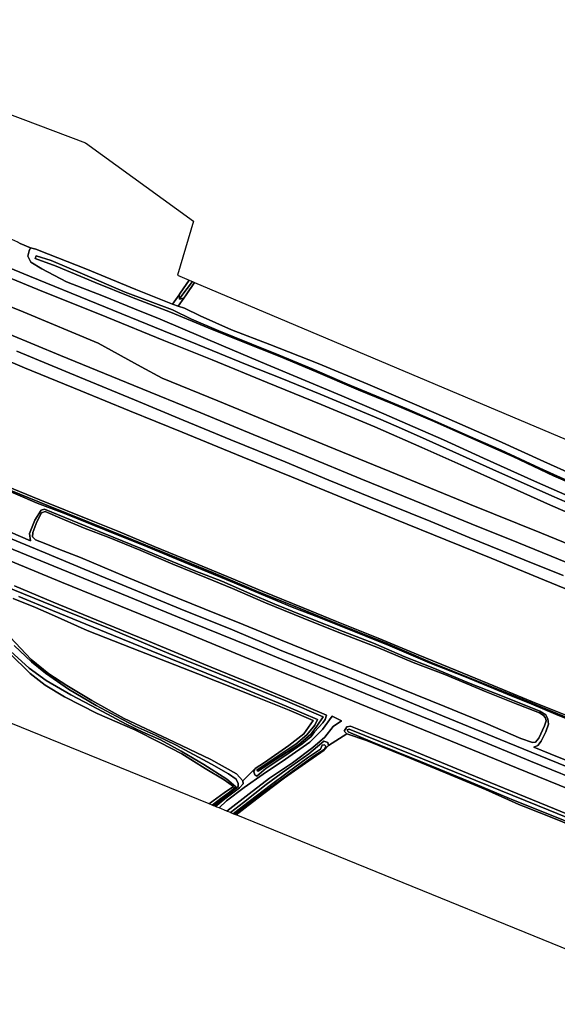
# Model space of a CAD drawing. Extents: x -26035517 to 31750492, y -9237385 to 8160032.
# Tile 187 of 256: x 16349862 to 16584568, y 4633456 to 5063182. Entities that reach past the tile are written whole.
import ezdxf

# ---------------------------------------------------------------- set-up
doc = ezdxf.new("R2010")
doc.units = 0
doc.layers.add('T-25', color=7, linetype='CONTINUOUS')

msp = doc.modelspace()

# ---------------------------------------------------------------- linework, layer by layer
at = {"layer": 'T-25', "color": 9}
for points in [[(16412710, 4927373, 7300), (16383326, 4939302, 7327), (16354113, 4951315, 7327), (16338858, 4957434, 7327), (16307655, 4970152, 7430), (16290107, 4977246, 7417), (16273227, 4983821, 7403), (16251372, 4992003, 7413), (16230805, 4999370, 7410), (16208708, 5006827, 7410), (16189894, 5013163, 7493), (16168714, 5020748, 7527), (16148017, 5028439, 7477), (16130886, 5035347, 7450), (16103524, 5046402, 7453), (16078158, 5056518, 7457), (16062352, 5063182, 7517)], [(16060850, 5059478, 7553), (16083288, 5050399, 7500), (16111867, 5038707, 7537), (16138829, 5027924, 7533), (16157273, 5020877, 7530), (16177373, 5013293, 7537), (16195072, 5007172, 7540), (16215450, 5000278, 7503), (16240302, 4991681, 7463), (16262246, 4983726, 7460), (16286009, 4974660, 7460), (16306704, 4966367, 7477), (16331929, 4956041, 7483), (16357848, 4945474, 7407), (16387880, 4933329, 7360), (16412849, 4923238, 7370)], [(16402889, 4911737, 8157), (16384153, 4922056, 8047), (16351347, 4935671, 8007), (16332048, 4943319, 8013), (16305906, 4950386, 8130), (16271594, 4964400, 8117), (16234328, 4979631, 8143), (16202957, 4992545, 8133), (16176446, 5003361, 8133), (16143327, 5016891, 8017), (16108308, 5031335, 8033), (16077631, 5043887, 7973), (16057759, 5052046, 8050)], [(16054725, 5044939, 8077), (16081990, 5033802, 8020), (16108334, 5022985, 8060), (16134349, 5012317, 8103), (16163222, 5000403, 8110), (16192793, 4988383, 8110), (16224615, 4975288, 8097), (16252802, 4963772, 8133), (16283236, 4951219, 8170), (16309328, 4940537, 8200), (16345229, 4925870, 8130), (16367634, 4916587, 8053), (16399662, 4903535, 8163)], [(16035092, 4984911, 5030), (16049945, 4979054, 4947), (16070852, 4970361, 4947), (16093105, 4961316, 4947), (16116255, 4951968, 4947), (16136013, 4943759, 4947), (16156310, 4935385, 4977), (16180076, 4925866, 4980), (16199256, 4918063, 4983), (16219631, 4909706, 5060), (16241039, 4900734, 5070), (16258287, 4893551, 5087), (16273936, 4887106, 5080), (16297326, 4877742, 5097), (16315033, 4870443, 5100), (16341366, 4859587, 5067), (16362400, 4851070, 5053), (16379791, 4844050, 5053)], [(16381851, 4844295, 4770), (16358697, 4853597, 4770), (16338350, 4861962, 4770), (16318730, 4869977, 4770), (16307764, 4874672, 4770), (16285760, 4883487, 4770), (16267795, 4890621, 4770), (16252721, 4896863, 4770), (16230670, 4905856, 4777), (16211715, 4913898, 4793), (16191199, 4922326, 4807), (16172385, 4930051, 4813), (16157796, 4935800, 4820), (16143453, 4941902, 4823), (16123829, 4949890, 4833), (16098430, 4960122, 4827), (16076551, 4969111, 4827), (16057651, 4976808, 4813), (16035705, 4985579, 4783)], [(16025467, 4963360, 6707), (16073249, 4943853, 6627), (16109451, 4929052, 6657), (16153804, 4910860, 6683), (16201281, 4891446, 6693), (16243732, 4874200, 6707), (16284087, 4857760, 6697), (16331638, 4838176, 6617), (16371150, 4822054, 6607)], [(16348994, 4966060, 6013), (16350105, 4965502, 6187), (16354635, 4963610, 6340), (16354002, 4962310, 6487), (16353452, 4959974, 6610), (16354721, 4957286, 6680), (16359573, 4954499, 6713), (16370286, 4948760, 6900), (16386393, 4942480, 6993), (16400017, 4936996, 6947), (16411261, 4932416, 6900), (16438879, 4920751, 6973), (16457739, 4912723, 7047), (16474486, 4905775, 7073), (16490462, 4899043, 7090), (16505444, 4892577, 7107), (16519115, 4886630, 7060), (16534917, 4879772, 7050), (16552374, 4871827, 7080), (16574642, 4861754, 7083), (16589197, 4855337, 7113)], [(16354635, 4963610, 6340), (16350105, 4965502, 6187)], [(16589197, 4855337, 7113), (16574642, 4861754, 7083), (16552374, 4871827, 7080), (16534917, 4879772, 7050), (16519115, 4886630, 7060), (16505444, 4892577, 7107), (16490462, 4899043, 7090), (16474486, 4905775, 7073), (16457739, 4912723, 7047), (16438879, 4920751, 6973), (16411261, 4932416, 6900), (16400017, 4936996, 6947), (16386393, 4942480, 6993), (16370286, 4948760, 6900), (16359573, 4954499, 6713), (16354721, 4957286, 6680), (16353452, 4959974, 6610), (16354002, 4962310, 6487), (16354635, 4963610, 6340), (16356861, 4963051, 5660), (16362431, 4960874, 5480), (16378740, 4954515, 5460), (16400609, 4945405, 5450), (16416547, 4939001, 5310), (16419051, 4938149, 5320), (16421791, 4937216, 5330), (16428638, 4933862, 5573), (16442286, 4927884, 5617), (16459057, 4921476, 5630), (16480198, 4913115, 5570), (16501816, 4904096, 5537), (16522249, 4895356, 5543), (16536013, 4889485, 5573), (16558913, 4879366, 5727), (16578657, 4870357, 5777), (16604643, 4858679, 5897)], [(16589197, 4855337, 7113), (16574642, 4861754, 7083), (16552374, 4871827, 7080), (16534917, 4879772, 7050), (16519115, 4886630, 7060), (16505444, 4892577, 7107), (16490462, 4899043, 7090), (16474486, 4905775, 7073), (16457739, 4912723, 7047), (16438879, 4920751, 6973), (16411261, 4932416, 6900), (16400017, 4936996, 6947), (16386393, 4942480, 6993), (16370286, 4948760, 6900), (16359573, 4954499, 6713), (16354721, 4957286, 6680), (16353452, 4959974, 6610), (16354002, 4962310, 6487), (16354635, 4963610, 6340), (16356861, 4963051, 5660), (16362431, 4960874, 5480), (16378740, 4954515, 5460), (16400609, 4945405, 5450), (16416547, 4939001, 5310), (16419051, 4938149, 5320), (16421791, 4937216, 5330), (16428638, 4933862, 5573), (16442286, 4927884, 5617), (16459057, 4921476, 5630), (16480198, 4913115, 5570), (16501816, 4904096, 5537), (16522249, 4895356, 5543), (16536013, 4889485, 5573), (16558913, 4879366, 5727), (16578657, 4870357, 5777), (16604643, 4858679, 5897)], [(16590447, 4861283, 5190), (16576904, 4867491, 5123), (16559984, 4875273, 5053), (16546618, 4881185, 5060), (16531518, 4887810, 5010), (16518901, 4893339, 5037), (16505577, 4898860, 5033), (16492964, 4904167, 5017), (16477575, 4910735, 5030), (16463162, 4916748, 5053), (16451151, 4921549, 5107), (16436862, 4927429, 5147), (16424932, 4932460, 5150), (16416561, 4936526, 5053), (16395855, 4944271, 5053), (16377354, 4952241, 5053), (16363615, 4958054, 5053), (16357098, 4960158, 4997), (16357098, 4960158, 4997), (16356652, 4958965, 4997), (16365824, 4955610, 5000), (16382875, 4948490, 5017), (16398732, 4942009, 5033), (16415667, 4935603, 5040), (16432199, 4928663, 5087), (16446535, 4922915, 5027), (16463394, 4916170, 5027), (16478981, 4909587, 5023), (16497603, 4901582, 5020), (16512643, 4895490, 5023), (16530738, 4887748, 5023), (16545757, 4881108, 5130), (16565147, 4872480, 5163), (16582885, 4864158, 5253), (16600834, 4856353, 5273)], [(16590447, 4861283, 5190), (16576904, 4867491, 5123), (16559984, 4875273, 5053), (16546618, 4881185, 5060), (16531518, 4887810, 5010), (16518901, 4893339, 5037), (16505577, 4898860, 5033), (16492964, 4904167, 5017), (16477575, 4910735, 5030), (16463162, 4916748, 5053), (16451151, 4921549, 5107), (16436862, 4927429, 5147), (16424932, 4932460, 5150), (16416561, 4936526, 5053), (16395855, 4944271, 5053), (16377354, 4952241, 5053), (16363615, 4958054, 5053), (16357098, 4960158, 4997), (16356652, 4958965, 4997), (16365824, 4955610, 5000), (16382875, 4948490, 5017), (16398732, 4942009, 5033), (16415667, 4935603, 5040), (16432199, 4928663, 5087), (16446535, 4922915, 5027), (16463394, 4916170, 5027), (16478981, 4909587, 5023), (16497603, 4901582, 5020), (16512643, 4895490, 5023), (16530738, 4887748, 5023), (16545757, 4881108, 5130), (16565147, 4872480, 5163), (16582885, 4864158, 5253), (16600834, 4856353, 5273)], [(16600834, 4856353, 5273), (16582885, 4864158, 5253), (16565147, 4872480, 5163), (16545757, 4881108, 5130), (16530738, 4887748, 5023), (16512643, 4895490, 5023), (16497603, 4901582, 5020), (16478981, 4909587, 5023), (16463394, 4916170, 5027), (16446535, 4922915, 5027), (16432199, 4928663, 5087), (16415667, 4935603, 5040), (16398732, 4942009, 5033), (16382875, 4948490, 5017), (16365824, 4955610, 5000), (16356652, 4958965, 4997), (16357098, 4960158, 4997), (16357098, 4960158, 4997), (16363615, 4958054, 5053), (16377354, 4952241, 5053), (16395855, 4944271, 5053), (16416561, 4936526, 5053), (16424932, 4932460, 5150), (16436862, 4927429, 5147), (16451151, 4921549, 5107), (16463162, 4916748, 5053), (16477575, 4910735, 5030), (16492964, 4904167, 5017), (16505577, 4898860, 5033), (16518901, 4893339, 5037), (16531518, 4887810, 5010), (16546618, 4881185, 5060), (16559984, 4875273, 5053), (16576904, 4867491, 5123), (16590447, 4861283, 5190)], [(16368076, 4817724, 6643), (16333137, 4832095, 6617), (16302041, 4844812, 6640), (16285450, 4851763, 6643), (16283107, 4852013, 6643), (16274537, 4855426, 6643), (16273160, 4856676, 6643), (16244132, 4868566, 6643), (16204655, 4884736, 6687), (16191031, 4890156, 6640), (16190631, 4889623, 6640), (16182282, 4892878, 6640), (16180931, 4894357, 6640), (16143747, 4909597, 6673), (16108211, 4924200, 6757), (16063956, 4942237, 6713), (16023821, 4958535, 6663)], [(16602827, 4842083, 7363), (16581559, 4851306, 7393), (16561165, 4860417, 7387), (16542401, 4868883, 7360), (16525383, 4876409, 7340), (16504915, 4885438, 7323), (16481479, 4895209, 7320), (16457968, 4904859, 7360), (16433826, 4914686, 7340), (16412849, 4923238, 7370), (16387880, 4933329, 7360), (16357848, 4945474, 7407), (16331929, 4956041, 7483)], [(16331929, 4956041, 7483), (16357848, 4945474, 7407), (16387880, 4933329, 7360), (16412849, 4923238, 7370), (16433826, 4914686, 7340), (16457968, 4904859, 7360), (16481479, 4895209, 7320), (16504915, 4885438, 7323), (16525383, 4876409, 7340), (16542401, 4868883, 7360), (16561165, 4860417, 7387), (16581559, 4851306, 7393), (16602827, 4842083, 7363)], [(16338858, 4957434, 7327), (16354113, 4951315, 7327), (16383326, 4939302, 7327), (16412710, 4927373, 7300), (16427522, 4921476, 7253), (16449218, 4912585, 7310), (16464277, 4906546, 7300), (16480985, 4899691, 7290), (16496696, 4893136, 7297), (16507506, 4888658, 7257), (16516523, 4884734, 7233), (16527246, 4880001, 7253), (16556391, 4866876, 7307), (16582114, 4855352, 7323), (16598889, 4848050, 7317)], [(16598889, 4848050, 7317), (16582114, 4855352, 7323), (16556391, 4866876, 7307), (16527246, 4880001, 7253), (16516523, 4884734, 7233), (16507506, 4888658, 7257), (16496696, 4893136, 7297), (16480985, 4899691, 7290), (16464277, 4906546, 7300), (16449218, 4912585, 7310), (16427522, 4921476, 7253), (16412710, 4927373, 7300), (16383326, 4939302, 7327), (16354113, 4951315, 7327), (16338858, 4957434, 7327)], [(16604643, 4858679, 5897), (16578657, 4870357, 5777), (16558913, 4879366, 5727), (16536013, 4889485, 5573), (16522249, 4895356, 5543), (16501816, 4904096, 5537), (16480198, 4913115, 5570), (16459057, 4921476, 5630), (16442286, 4927884, 5617), (16428638, 4933862, 5573), (16421791, 4937216, 5330), (16419051, 4938149, 5320), (16421526, 4941671, 5362), (16422558, 4943140, 5380), (16426170, 4948522, 5387), (16426170, 4948522, 5387), (16683102, 4839910, 6207)], [(16397855, 4892528, 5313), (16376508, 4901255, 5313), (16351943, 4911272, 5307), (16330976, 4920102, 5310), (16308304, 4929347, 5303), (16286031, 4938282, 5307), (16275940, 4942561, 5307), (16272963, 4943824, 5307)], [(16332048, 4943319, 8013), (16351347, 4935671, 8007), (16384153, 4922056, 8047), (16402889, 4911737, 8157), (16412022, 4906741, 8057), (16436322, 4896786, 8047), (16460622, 4886810, 8047), (16484455, 4877061, 8040), (16517795, 4863420, 8000), (16546206, 4851810, 8030), (16577609, 4839049, 8017), (16602551, 4828830, 8017), (16638303, 4814180, 8030), (16669940, 4801301, 8057), (16695901, 4790685, 8097), (16725192, 4778717, 8117), (16744940, 4770671, 8090), (16782971, 4755205, 8167), (16807364, 4745219, 8170), (16836252, 4733402, 8180), (16861611, 4723077, 8213), (16880080, 4715572, 8183), (16909405, 4703537, 8200), (16935739, 4692895, 8190)], [(16935739, 4692895, 8190), (16909405, 4703537, 8200), (16880080, 4715572, 8183), (16861611, 4723077, 8213), (16836252, 4733402, 8180), (16807364, 4745219, 8170), (16782971, 4755205, 8167), (16744940, 4770671, 8090), (16725192, 4778717, 8117), (16695901, 4790685, 8097), (16669940, 4801301, 8057), (16638303, 4814180, 8030), (16602551, 4828830, 8017), (16577609, 4839049, 8017), (16546206, 4851810, 8030), (16517795, 4863420, 8000), (16484455, 4877061, 8040), (16460622, 4886810, 8047), (16436322, 4896786, 8047), (16412022, 4906741, 8057), (16402889, 4911737, 8157), (16384153, 4922056, 8047), (16351347, 4935671, 8007), (16332048, 4943319, 8013)], [(16345229, 4925870, 8130), (16367634, 4916587, 8053), (16399662, 4903535, 8163), (16428955, 4891567, 8070), (16451734, 4882104, 8067), (16474196, 4872913, 8077), (16498793, 4862855, 8023), (16522128, 4853326, 8023), (16547021, 4843222, 8043), (16567672, 4834798, 8057), (16592205, 4824800, 8037)], [(16592205, 4824800, 8037), (16567672, 4834798, 8057), (16547021, 4843222, 8043), (16522128, 4853326, 8023), (16498793, 4862855, 8023), (16474196, 4872913, 8077), (16451734, 4882104, 8067), (16428955, 4891567, 8070), (16399662, 4903535, 8163), (16399662, 4903535, 8163), (16367634, 4916587, 8053), (16345229, 4925870, 8130)], [(16598889, 4848050, 7317), (16582114, 4855352, 7323), (16556391, 4866876, 7307), (16527246, 4880001, 7253), (16516523, 4884734, 7233), (16507506, 4888658, 7257), (16496696, 4893136, 7297), (16480985, 4899691, 7290), (16464277, 4906546, 7300), (16449218, 4912585, 7310), (16427522, 4921476, 7253), (16412710, 4927373, 7300)], [(16412849, 4923238, 7370), (16433826, 4914686, 7340), (16457968, 4904859, 7360), (16481479, 4895209, 7320), (16504915, 4885438, 7323), (16525383, 4876409, 7340), (16542401, 4868883, 7360), (16561165, 4860417, 7387), (16581559, 4851306, 7393), (16602827, 4842083, 7363)], [(16599163, 4810297, 5227), (16578973, 4818616, 5230), (16555702, 4828099, 5230), (16535836, 4836223, 5223), (16513681, 4845208, 5223), (16491957, 4854138, 5217), (16468491, 4863653, 5210), (16447019, 4872409, 5190), (16420792, 4883094, 5200), (16397855, 4892528, 5313), (16376508, 4901255, 5313), (16351943, 4911272, 5307), (16330976, 4920102, 5310)], [(16330976, 4920102, 5310), (16351943, 4911272, 5307), (16376508, 4901255, 5313), (16397855, 4892528, 5313), (16420792, 4883094, 5200), (16447019, 4872409, 5190), (16468491, 4863653, 5210), (16491957, 4854138, 5217), (16513681, 4845208, 5223), (16535836, 4836223, 5223), (16555702, 4828099, 5230), (16578973, 4818616, 5230), (16599163, 4810297, 5227)], [(16599163, 4810297, 5227), (16578973, 4818616, 5230), (16555702, 4828099, 5230), (16535836, 4836223, 5223), (16513681, 4845208, 5223), (16491957, 4854138, 5217), (16468491, 4863653, 5210), (16447019, 4872409, 5190), (16420792, 4883094, 5200), (16397855, 4892528, 5313), (16376508, 4901255, 5313), (16351943, 4911272, 5307), (16330976, 4920102, 5310)], [(16587152, 4820666, 7743), (16570029, 4827508, 7730), (16546062, 4837168, 7727), (16529330, 4844190, 7780), (16502991, 4854835, 7730), (16484834, 4862238, 7717), (16465783, 4870185, 7773), (16442061, 4879852, 7783), (16421222, 4888379, 7797), (16399971, 4897276, 7910), (16375909, 4907135, 7910), (16348559, 4918542, 7903)], [(16348559, 4918542, 7903), (16375909, 4907135, 7910), (16399971, 4897276, 7910), (16421222, 4888379, 7797), (16442061, 4879852, 7783), (16465783, 4870185, 7773), (16484834, 4862238, 7717), (16502991, 4854835, 7730), (16529330, 4844190, 7780), (16546062, 4837168, 7727), (16570029, 4827508, 7730), (16587152, 4820666, 7743)], [(16348559, 4918542, 7903), (16375909, 4907135, 7910), (16399971, 4897276, 7910), (16421222, 4888379, 7797), (16442061, 4879852, 7783), (16465783, 4870185, 7773), (16484834, 4862238, 7717), (16502991, 4854835, 7730), (16529330, 4844190, 7780), (16546062, 4837168, 7727), (16570029, 4827508, 7730), (16587152, 4820666, 7743)], [(16402889, 4911737, 8157), (16412022, 4906741, 8057), (16436322, 4896786, 8047), (16460622, 4886810, 8047), (16484455, 4877061, 8040), (16517795, 4863420, 8000), (16546206, 4851810, 8030), (16577609, 4839049, 8017), (16602551, 4828830, 8017), (16638303, 4814180, 8030), (16669940, 4801301, 8057), (16695901, 4790685, 8097), (16725192, 4778717, 8117), (16744940, 4770671, 8090)], [(16399662, 4903535, 8163), (16428955, 4891567, 8070), (16451734, 4882104, 8067), (16474196, 4872913, 8077), (16498793, 4862855, 8023), (16522128, 4853326, 8023), (16547021, 4843222, 8043), (16567672, 4834798, 8057), (16592205, 4824800, 8037), (16614160, 4815821, 8027), (16633020, 4808075, 8077), (16661186, 4796626, 8030), (16682155, 4788106, 8080), (16708636, 4777338, 8093), (16727325, 4769704, 8110), (16741352, 4763921, 8123)], [(16738871, 4753189, 5210), (16713926, 4763355, 5210), (16692139, 4772256, 5210), (16669444, 4781558, 5223), (16650599, 4789252, 5230), (16620408, 4801657, 5237), (16599163, 4810297, 5227), (16578973, 4818616, 5230), (16555702, 4828099, 5230), (16535836, 4836223, 5223), (16513681, 4845208, 5223), (16491957, 4854138, 5217), (16468491, 4863653, 5210), (16447019, 4872409, 5190), (16420792, 4883094, 5200), (16397855, 4892528, 5313)], [(16589059, 4759298, 4760), (16573781, 4765520, 4760), (16556809, 4772476, 4760), (16540499, 4779175, 4760), (16523877, 4786019, 4760), (16506322, 4793287, 4760), (16488135, 4800593, 4760), (16473658, 4806541, 4760), (16455748, 4813824, 4760), (16442175, 4819476, 4760), (16427758, 4825412, 4760), (16408603, 4833296, 4760), (16392686, 4839901, 4760), (16381851, 4844295, 4770), (16358697, 4853597, 4770), (16338350, 4861962, 4770)], [(16338350, 4861962, 4770), (16358697, 4853597, 4770), (16381851, 4844295, 4770), (16392686, 4839901, 4760), (16408603, 4833296, 4760), (16427758, 4825412, 4760), (16442175, 4819476, 4760), (16455748, 4813824, 4760), (16473658, 4806541, 4760), (16488135, 4800593, 4760), (16506322, 4793287, 4760), (16523877, 4786019, 4760), (16540499, 4779175, 4760), (16556809, 4772476, 4760), (16573781, 4765520, 4760), (16589059, 4759298, 4760)], [(16596034, 4755138, 5207), (16583840, 4760106, 5210), (16573107, 4764525, 5230), (16562624, 4768860, 5217), (16544044, 4776538, 5217), (16528753, 4782483, 5207), (16511515, 4789909, 5217), (16501009, 4794148, 5173), (16480286, 4802382, 5180), (16468775, 4806857, 5197), (16452489, 4813597, 5207), (16440013, 4818900, 5210), (16423741, 4825528, 5220), (16405192, 4833194, 5247), (16392833, 4838243, 5150), (16381357, 4842835, 5260), (16369082, 4847875, 5263), (16357530, 4852203, 5257), (16339442, 4859814, 5260)], [(16596034, 4755138, 5207), (16583840, 4760106, 5210), (16573107, 4764525, 5230), (16562624, 4768860, 5217), (16544044, 4776538, 5217), (16528753, 4782483, 5207), (16511515, 4789909, 5217), (16501009, 4794148, 5173), (16480286, 4802382, 5180), (16468775, 4806857, 5197), (16452489, 4813597, 5207), (16440013, 4818900, 5210), (16423741, 4825528, 5220), (16405192, 4833194, 5247), (16392833, 4838243, 5150), (16381357, 4842835, 5260), (16369082, 4847875, 5263), (16357530, 4852203, 5257), (16339442, 4859814, 5260)], [(16339442, 4859814, 5260), (16357530, 4852203, 5257), (16369082, 4847875, 5263), (16381357, 4842835, 5260), (16392833, 4838243, 5150), (16405192, 4833194, 5247), (16423741, 4825528, 5220), (16440013, 4818900, 5210), (16452489, 4813597, 5207), (16468775, 4806857, 5197), (16480286, 4802382, 5180), (16501009, 4794148, 5173), (16511515, 4789909, 5217), (16528753, 4782483, 5207), (16544044, 4776538, 5217), (16562624, 4768860, 5217), (16573107, 4764525, 5230), (16583840, 4760106, 5210), (16596034, 4755138, 5207)], [(16341366, 4859587, 5067), (16362400, 4851070, 5053), (16379791, 4844050, 5053), (16398484, 4836510, 5073), (16415253, 4829642, 5073), (16434522, 4821740, 5053), (16454674, 4813171, 5037), (16470133, 4807008, 5037), (16486357, 4800403, 5030), (16509607, 4791192, 5017), (16529502, 4782707, 5007), (16549687, 4774504, 5010), (16565486, 4768233, 5010), (16584105, 4760536, 5010), (16599323, 4754276, 5010)], [(16341366, 4859587, 5067), (16362400, 4851070, 5053), (16379791, 4844050, 5053), (16398484, 4836510, 5073), (16415253, 4829642, 5073), (16434522, 4821740, 5053), (16454674, 4813171, 5037), (16470133, 4807008, 5037), (16486357, 4800403, 5030), (16509607, 4791192, 5017), (16529502, 4782707, 5007), (16549687, 4774504, 5010), (16565486, 4768233, 5010), (16584105, 4760536, 5010), (16599323, 4754276, 5010)], [(16599323, 4754276, 5010), (16584105, 4760536, 5010), (16565486, 4768233, 5010), (16549687, 4774504, 5010), (16529502, 4782707, 5007), (16509607, 4791192, 5017), (16486357, 4800403, 5030), (16470133, 4807008, 5037), (16454674, 4813171, 5037), (16434522, 4821740, 5053), (16415253, 4829642, 5073), (16398484, 4836510, 5073), (16379791, 4844050, 5053), (16362400, 4851070, 5053), (16341366, 4859587, 5067)], [(16345828, 4839572, 5517), (16354570, 4835784, 5557), (16354096, 4838870, 5517), (16356476, 4844759, 5353), (16359231, 4849160, 5230), (16360719, 4849514, 5230), (16378469, 4842254, 5217), (16390609, 4837280, 5193), (16402501, 4832503, 5227), (16413964, 4827744, 5260), (16426302, 4822625, 5170), (16438062, 4818073, 5173), (16450286, 4812737, 5197), (16461202, 4808115, 5207), (16476432, 4802018, 5220), (16491036, 4796215, 5220), (16504277, 4791114, 5223), (16518072, 4785163, 5233), (16530219, 4780374, 5177), (16545735, 4773754, 5197), (16561368, 4767656, 5173), (16576903, 4761385, 5180), (16579537, 4759764, 5157), (16580499, 4758022, 5253), (16580713, 4755745, 5267), (16579544, 4752381, 5383), (16577587, 4748265, 5463), (16576044, 4746450, 5500), (16574289, 4745754, 5493), (16581488, 4742815, 5580), (16588319, 4740009, 5530)], [(16345828, 4839572, 5517), (16354570, 4835784, 5557), (16354096, 4838870, 5517), (16356476, 4844759, 5353), (16359231, 4849160, 5230), (16360719, 4849514, 5230), (16378469, 4842254, 5217), (16390609, 4837280, 5193), (16402501, 4832503, 5227), (16413964, 4827744, 5260), (16426302, 4822625, 5170), (16438062, 4818073, 5173), (16450286, 4812737, 5197), (16461202, 4808115, 5207), (16476432, 4802018, 5220), (16491036, 4796215, 5220), (16504277, 4791114, 5223), (16518072, 4785163, 5233), (16530219, 4780374, 5177), (16545735, 4773754, 5197), (16561368, 4767656, 5173), (16576903, 4761385, 5180), (16579537, 4759764, 5157), (16580499, 4758022, 5253), (16580713, 4755745, 5267), (16579544, 4752381, 5383), (16577587, 4748265, 5463), (16576044, 4746450, 5500), (16574289, 4745754, 5493), (16581488, 4742815, 5580), (16588319, 4740009, 5530)], [(16588319, 4740009, 5530), (16581488, 4742815, 5580), (16574289, 4745754, 5493), (16576044, 4746450, 5500), (16577587, 4748265, 5463), (16579544, 4752381, 5383), (16580713, 4755745, 5267), (16580499, 4758022, 5253), (16579537, 4759764, 5157), (16576903, 4761385, 5180), (16561368, 4767656, 5173), (16545735, 4773754, 5197), (16530219, 4780374, 5177), (16518072, 4785163, 5233), (16504277, 4791114, 5223), (16491036, 4796215, 5220), (16476432, 4802018, 5220), (16461202, 4808115, 5207), (16450286, 4812737, 5197), (16438062, 4818073, 5173), (16426302, 4822625, 5170), (16413964, 4827744, 5260), (16402501, 4832503, 5227), (16390609, 4837280, 5193), (16378469, 4842254, 5217), (16360719, 4849514, 5230), (16359231, 4849160, 5230), (16356476, 4844759, 5353), (16354096, 4838870, 5517), (16354570, 4835784, 5557), (16354570, 4835784, 5557), (16345828, 4839572, 5517)], [(16379791, 4844050, 5053), (16398484, 4836510, 5073), (16415253, 4829642, 5073), (16434522, 4821740, 5053), (16454674, 4813171, 5037), (16470133, 4807008, 5037), (16486357, 4800403, 5030), (16509607, 4791192, 5017), (16529502, 4782707, 5007), (16549687, 4774504, 5010), (16565486, 4768233, 5010), (16584105, 4760536, 5010), (16599323, 4754276, 5010), (16619590, 4745924, 5010), (16631620, 4741080, 5010), (16643519, 4736129, 5010), (16659412, 4729654, 5010), (16675693, 4722741, 5010), (16687560, 4717966, 5010), (16704978, 4710936, 5010), (16720414, 4704564, 5010)], [(16721055, 4705018, 4760), (16704490, 4711825, 4760), (16689825, 4717813, 4760), (16674951, 4723759, 4760), (16661656, 4729456, 4760), (16647701, 4735007, 4760), (16633928, 4740929, 4760), (16620827, 4746108, 4760), (16604924, 4752816, 4760), (16589059, 4759298, 4760), (16573781, 4765520, 4760), (16556809, 4772476, 4760), (16540499, 4779175, 4760), (16523877, 4786019, 4760), (16506322, 4793287, 4760), (16488135, 4800593, 4760), (16473658, 4806541, 4760), (16455748, 4813824, 4760), (16442175, 4819476, 4760), (16427758, 4825412, 4760), (16408603, 4833296, 4760), (16392686, 4839901, 4760), (16381851, 4844295, 4770)], [(16600117, 4728466, 6647), (16572887, 4739578, 6647), (16541523, 4752517, 6687), (16508507, 4765942, 6660), (16480361, 4777432, 6617), (16450993, 4789404, 6597), (16424379, 4800188, 6597), (16397445, 4811290, 6607), (16371150, 4822054, 6607), (16331638, 4838176, 6617)], [(16331638, 4838176, 6617), (16371150, 4822054, 6607), (16397445, 4811290, 6607), (16424379, 4800188, 6597), (16450993, 4789404, 6597), (16480361, 4777432, 6617), (16508507, 4765942, 6660), (16541523, 4752517, 6687), (16572887, 4739578, 6647), (16600117, 4728466, 6647)], [(16603521, 4731168, 6483), (16580312, 4740553, 6477), (16559563, 4749017, 6487), (16531930, 4760394, 6427), (16508115, 4770228, 6437), (16489156, 4777930, 6427), (16464318, 4787794, 6433), (16442745, 4796856, 6437), (16419935, 4806099, 6433), (16401320, 4813733, 6440), (16378066, 4823395, 6470), (16361005, 4830508, 6520), (16341653, 4838507, 6527)], [(16341653, 4838507, 6527), (16361005, 4830508, 6520), (16378066, 4823395, 6470), (16401320, 4813733, 6440), (16419935, 4806099, 6433), (16442745, 4796856, 6437), (16464318, 4787794, 6433), (16489156, 4777930, 6427), (16508115, 4770228, 6437), (16531930, 4760394, 6427), (16559563, 4749017, 6487), (16580312, 4740553, 6477), (16603521, 4731168, 6483)], [(16603521, 4731168, 6483), (16580312, 4740553, 6477), (16559563, 4749017, 6487), (16531930, 4760394, 6427), (16508115, 4770228, 6437), (16489156, 4777930, 6427), (16464318, 4787794, 6433), (16442745, 4796856, 6437), (16419935, 4806099, 6433), (16401320, 4813733, 6440), (16378066, 4823395, 6470), (16361005, 4830508, 6520), (16341653, 4838507, 6527)], [(16590013, 4727231, 6593), (16566793, 4736662, 6647), (16537991, 4748415, 6637), (16510435, 4759665, 6623), (16476627, 4773493, 6600), (16450684, 4784005, 6583), (16422836, 4795435, 6517), (16386059, 4810399, 6550), (16368076, 4817724, 6643), (16333137, 4832095, 6617)], [(16333137, 4832095, 6617), (16368076, 4817724, 6643), (16386059, 4810399, 6550), (16422836, 4795435, 6517), (16450684, 4784005, 6583), (16476627, 4773493, 6600), (16510435, 4759665, 6623), (16537991, 4748415, 6637), (16566793, 4736662, 6647), (16590013, 4727231, 6593)], [(16371150, 4822054, 6607), (16397445, 4811290, 6607), (16424379, 4800188, 6597), (16450993, 4789404, 6597), (16480361, 4777432, 6617), (16508507, 4765942, 6660), (16541523, 4752517, 6687), (16572887, 4739578, 6647), (16600117, 4728466, 6647), (16631362, 4715729, 6640), (16662686, 4702937, 6573), (16692719, 4690625, 6593), (16712993, 4682420, 6627)], [(16349481, 4811436, 5373), (16364171, 4805395, 5373), (16390836, 4794478, 5460), (16415853, 4784177, 5460), (16441271, 4773858, 5407), (16466261, 4763561, 5407), (16479865, 4757690, 5407), (16478659, 4755246, 5407), (16475289, 4751000, 5407), (16470422, 4746969, 5470), (16460484, 4740442, 5523), (16453333, 4735576, 5577), (16453941, 4735140, 5577), (16461406, 4740147, 5577), (16471727, 4746827, 5573), (16476927, 4751426, 5517), (16479651, 4754881, 5517), (16482380, 4758965, 5457), (16466809, 4765628, 5470), (16444469, 4774623, 5470), (16414974, 4786619, 5470), (16390810, 4796686, 5470), (16364761, 4807271, 5373), (16351490, 4812615, 5373), (16336372, 4818785, 5373)], [(16349481, 4811436, 5373), (16364171, 4805395, 5373), (16390836, 4794478, 5460), (16415853, 4784177, 5460), (16441271, 4773858, 5407), (16466261, 4763561, 5407), (16479865, 4757690, 5407), (16478659, 4755246, 5407), (16475289, 4751000, 5407), (16470422, 4746969, 5470), (16460484, 4740442, 5523), (16453333, 4735576, 5577), (16453941, 4735140, 5577), (16461406, 4740147, 5577), (16471727, 4746827, 5573), (16476927, 4751426, 5517), (16479651, 4754881, 5517), (16482380, 4758965, 5457), (16466809, 4765628, 5470), (16444469, 4774623, 5470), (16414974, 4786619, 5470), (16390810, 4796686, 5470), (16364761, 4807271, 5373), (16351490, 4812615, 5373), (16336372, 4818785, 5373)], [(16336372, 4818785, 5373), (16351490, 4812615, 5373), (16364761, 4807271, 5373), (16390810, 4796686, 5470), (16414974, 4786619, 5470), (16444469, 4774623, 5470), (16466809, 4765628, 5470), (16482380, 4758965, 5457), (16479651, 4754881, 5517), (16476927, 4751426, 5517), (16471727, 4746827, 5573), (16461406, 4740147, 5577), (16453941, 4735140, 5577), (16453333, 4735576, 5577), (16460484, 4740442, 5523), (16470422, 4746969, 5470), (16475289, 4751000, 5407), (16478659, 4755246, 5407), (16479865, 4757690, 5407), (16466261, 4763561, 5407), (16441271, 4773858, 5407), (16415853, 4784177, 5460), (16390836, 4794478, 5460), (16364171, 4805395, 5373), (16349481, 4811436, 5373)], [(16708554, 4678672, 6603), (16686205, 4687795, 6597), (16654517, 4700809, 6587), (16619666, 4715046, 6590), (16590013, 4727231, 6593), (16566793, 4736662, 6647), (16537991, 4748415, 6637), (16510435, 4759665, 6623), (16476627, 4773493, 6600), (16450684, 4784005, 6583), (16422836, 4795435, 6517), (16386059, 4810399, 6550), (16368076, 4817724, 6643)], [(16347634, 4816105, 6347), (16364484, 4808933, 6337), (16383250, 4801191, 6290), (16406161, 4791914, 6287), (16430208, 4781948, 6297), (16450961, 4773411, 6270), (16473881, 4763822, 6233), (16483737, 4759695, 6270), (16483184, 4757830, 6200), (16482269, 4756370, 6123), (16478612, 4752370, 6030), (16477169, 4750409, 6030), (16473228, 4747177, 6050), (16465609, 4741890, 6067), (16457394, 4736517, 6090), (16453400, 4733052, 5987), (16452449, 4733666, 5927), (16452043, 4734927, 5910), (16452643, 4736421, 5873), (16456786, 4739023, 5873), (16467410, 4746373, 5867), (16473968, 4751537, 5873), (16477996, 4757348, 5853), (16467547, 4761884, 5850), (16452963, 4767691, 5833), (16427679, 4777651, 5640), (16417546, 4781613, 5667), (16398908, 4788953, 6233), (16379285, 4796609, 6280), (16363696, 4803637, 6380), (16356773, 4806627, 6347), (16346943, 4810545, 6207)], [(16347634, 4816105, 6347), (16364484, 4808933, 6337), (16383250, 4801191, 6290), (16406161, 4791914, 6287), (16430208, 4781948, 6297), (16450961, 4773411, 6270), (16473881, 4763822, 6233), (16483737, 4759695, 6270), (16483184, 4757830, 6200), (16482269, 4756370, 6123), (16478612, 4752370, 6030), (16477169, 4750409, 6030), (16473228, 4747177, 6050), (16465609, 4741890, 6067), (16457394, 4736517, 6090), (16453400, 4733052, 5987), (16452449, 4733666, 5927), (16452043, 4734927, 5910), (16452643, 4736421, 5873), (16456786, 4739023, 5873), (16467410, 4746373, 5867), (16473968, 4751537, 5873), (16477996, 4757348, 5853), (16467547, 4761884, 5850), (16452963, 4767691, 5833), (16427679, 4777651, 5640), (16417546, 4781613, 5667), (16398908, 4788953, 6233), (16379285, 4796609, 6280), (16363696, 4803637, 6380), (16356773, 4806627, 6347), (16346943, 4810545, 6207)], [(16607512, 4708863, 6390), (16576947, 4721390, 6383), (16545626, 4734163, 6367), (16519848, 4744816, 6317), (16504494, 4750710, 6300), (16494228, 4754801, 6343), (16492665, 4754625, 6343), (16491481, 4752686, 6170), (16492700, 4751460, 6083), (16484651, 4746437, 6040), (16484377, 4747663, 6157), (16482691, 4748265, 6123), (16476025, 4742770, 6030), (16466131, 4735752, 6193), (16457518, 4729386, 6180), (16447637, 4721580, 6150), (16441869, 4717126, 6157), (16440355, 4717743, 6160), (16450003, 4725329, 6197), (16458962, 4732163, 6210), (16468900, 4738829, 6170), (16477888, 4745580, 6137), (16483105, 4750001, 6120), (16486679, 4754755, 6153), (16490401, 4757132, 6303), (16486269, 4759252, 6240), (16482086, 4753410, 6163), (16476555, 4747935, 6087), (16465935, 4740438, 6113), (16456157, 4733878, 6123), (16447926, 4728119, 6123), (16440174, 4722305, 6177), (16436902, 4719149, 6153), (16435998, 4719517, 6100), (16435313, 4719796, 6140), (16439428, 4723164, 6127), (16445884, 4727904, 6117), (16447380, 4729641, 6100), (16447253, 4731007, 6073), (16452643, 4736421, 5873), (16452043, 4734927, 5910), (16452449, 4733666, 5927), (16453400, 4733052, 5987), (16457394, 4736517, 6090), (16465609, 4741890, 6067), (16473228, 4747177, 6050), (16477169, 4750409, 6030), (16478612, 4752370, 6030), (16482269, 4756370, 6123), (16483184, 4757830, 6200), (16483737, 4759695, 6270), (16473881, 4763822, 6233), (16450961, 4773411, 6270), (16430208, 4781948, 6297), (16406161, 4791914, 6287), (16383250, 4801191, 6290), (16364484, 4808933, 6337), (16347634, 4816105, 6347)], [(16346943, 4810545, 6207), (16356773, 4806627, 6347), (16363696, 4803637, 6380), (16379285, 4796609, 6280), (16398908, 4788953, 6233), (16417546, 4781613, 5667), (16427679, 4777651, 5640), (16452963, 4767691, 5833), (16467547, 4761884, 5850), (16477996, 4757348, 5853), (16473968, 4751537, 5873), (16467410, 4746373, 5867), (16456786, 4739023, 5873), (16452643, 4736421, 5873), (16447253, 4731007, 6073), (16447253, 4731007, 6073), (16444468, 4734027, 6070), (16433264, 4740255, 6073), (16414331, 4749324, 5643), (16395461, 4758127, 5530), (16381367, 4766112, 5643), (16370418, 4772599, 5727), (16362556, 4777740, 5730), (16354823, 4783980, 6263), (16345641, 4793749, 6253)], [(16345641, 4793749, 6253), (16354823, 4783980, 6263), (16362556, 4777740, 5730), (16370418, 4772599, 5727), (16381367, 4766112, 5643), (16395461, 4758127, 5530), (16414331, 4749324, 5643), (16433264, 4740255, 6073), (16444468, 4734027, 6070), (16447253, 4731007, 6073), (16447380, 4729641, 6100), (16445884, 4727904, 6117), (16439428, 4723164, 6127), (16435313, 4719796, 6140), (16434367, 4720181, 5370), (16435083, 4720576, 5370), (16439810, 4724228, 5370), (16445200, 4728476, 5370), (16445241, 4729860, 5370), (16444413, 4731708, 5370), (16441068, 4734029, 5370), (16433670, 4738201, 5370), (16418202, 4746494, 5370), (16409392, 4750817, 5370), (16400313, 4754904, 5367), (16392029, 4759250, 5367), (16383307, 4763935, 5367), (16371169, 4771034, 5367), (16361071, 4777962, 5367), (16355073, 4782906, 5373), (16347459, 4790116, 5373)], [(16345641, 4793749, 6253), (16354823, 4783980, 6263), (16362556, 4777740, 5730), (16370418, 4772599, 5727), (16381367, 4766112, 5643), (16395461, 4758127, 5530), (16414331, 4749324, 5643), (16433264, 4740255, 6073), (16444468, 4734027, 6070), (16447253, 4731007, 6073), (16447380, 4729641, 6100), (16445884, 4727904, 6117), (16439428, 4723164, 6127), (16435313, 4719796, 6140), (16434367, 4720181, 5370), (16435083, 4720576, 5370), (16439810, 4724228, 5370), (16445200, 4728476, 5370), (16445241, 4729860, 5370), (16444413, 4731708, 5370), (16441068, 4734029, 5370), (16433670, 4738201, 5370), (16418202, 4746494, 5370), (16409392, 4750817, 5370), (16400313, 4754904, 5367), (16392029, 4759250, 5367), (16383307, 4763935, 5367), (16371169, 4771034, 5367), (16361071, 4777962, 5367), (16355073, 4782906, 5373), (16347459, 4790116, 5373)], [(16345857, 4787610, 5373), (16354044, 4780209, 5373), (16361357, 4774783, 5370), (16372258, 4768508, 5370), (16383810, 4762441, 5370), (16396367, 4755710, 5370), (16403629, 4752201, 5370), (16411370, 4748869, 5370), (16420413, 4743971, 5370), (16430184, 4738082, 5370), (16440363, 4731672, 5370), (16444192, 4728323, 5370), (16441433, 4726056, 5370), (16437690, 4723276, 5370), (16434466, 4720866, 5370), (16433912, 4720366, 5370), (16432644, 4720883, 6040), (16432644, 4720883, 6040), (16434335, 4722304, 6063), (16439084, 4725773, 5963), (16443150, 4728490, 5603), (16439172, 4731367, 5863), (16430875, 4736351, 5883), (16420615, 4742706, 5833), (16411054, 4747662, 5763), (16400095, 4753242, 5740), (16383658, 4760411, 5727), (16369353, 4767631, 5787), (16360938, 4772688, 5830), (16354383, 4777897, 5823), (16345466, 4786660, 5780)], [(16345857, 4787610, 5373), (16354044, 4780209, 5373), (16361357, 4774783, 5370), (16372258, 4768508, 5370), (16383810, 4762441, 5370), (16396367, 4755710, 5370), (16403629, 4752201, 5370), (16411370, 4748869, 5370), (16420413, 4743971, 5370), (16430184, 4738082, 5370), (16440363, 4731672, 5370), (16444192, 4728323, 5370), (16441433, 4726056, 5370), (16437690, 4723276, 5370), (16434466, 4720866, 5370), (16433912, 4720366, 5370), (16432644, 4720883, 6040), (16432644, 4720883, 6040), (16434335, 4722304, 6063), (16439084, 4725773, 5963), (16443150, 4728490, 5603), (16439172, 4731367, 5863), (16430875, 4736351, 5883), (16420615, 4742706, 5833), (16411054, 4747662, 5763), (16400095, 4753242, 5740), (16383658, 4760411, 5727), (16369353, 4767631, 5787), (16360938, 4772688, 5830), (16354383, 4777897, 5823), (16345466, 4786660, 5780)], [(16347459, 4790116, 5373), (16355073, 4782906, 5373), (16361071, 4777962, 5367), (16371169, 4771034, 5367), (16383307, 4763935, 5367), (16392029, 4759250, 5367), (16400313, 4754904, 5367), (16409392, 4750817, 5370), (16418202, 4746494, 5370), (16433670, 4738201, 5370), (16441068, 4734029, 5370), (16444413, 4731708, 5370), (16445241, 4729860, 5370), (16445200, 4728476, 5370), (16439810, 4724228, 5370), (16435083, 4720576, 5370), (16434367, 4720181, 5370), (16433912, 4720366, 5370), (16433912, 4720366, 5370), (16434466, 4720866, 5370), (16437690, 4723276, 5370), (16441433, 4726056, 5370), (16444192, 4728323, 5370), (16440363, 4731672, 5370), (16430184, 4738082, 5370), (16420413, 4743971, 5370), (16411370, 4748869, 5370), (16403629, 4752201, 5370), (16396367, 4755710, 5370), (16383810, 4762441, 5370), (16372258, 4768508, 5370), (16361357, 4774783, 5370), (16354044, 4780209, 5373), (16345857, 4787610, 5373)], [(16345466, 4786660, 5780), (16354383, 4777897, 5823), (16360938, 4772688, 5830), (16369353, 4767631, 5787), (16383658, 4760411, 5727), (16400095, 4753242, 5740), (16411054, 4747662, 5763), (16420615, 4742706, 5833), (16430875, 4736351, 5883), (16439172, 4731367, 5863), (16443150, 4728490, 5603), (16439084, 4725773, 5963), (16434335, 4722304, 6063), (16432644, 4720883, 6040), (16432644, 4720883, 6040), (16346044, 4756154, 6200)], [(16440355, 4717743, 6160), (16450003, 4725329, 6197), (16458962, 4732163, 6210), (16468900, 4738829, 6170), (16477888, 4745580, 6137), (16483105, 4750001, 6120), (16486679, 4754755, 6153), (16490401, 4757132, 6303), (16486269, 4759252, 6240), (16482086, 4753410, 6163), (16476555, 4747935, 6087), (16465935, 4740438, 6113), (16456157, 4733878, 6123), (16447926, 4728119, 6123), (16440174, 4722305, 6177), (16436902, 4719149, 6153)], [(16608289, 4704391, 6180), (16583682, 4714367, 6207), (16569658, 4719913, 6040), (16567781, 4720660, 5763), (16566144, 4721382, 5857), (16553154, 4727215, 5977), (16535773, 4734424, 5973), (16518080, 4741762, 5847), (16501281, 4748545, 5943), (16492700, 4751460, 6083), (16491481, 4752686, 6170), (16492665, 4754625, 6343), (16494228, 4754801, 6343), (16504494, 4750710, 6300), (16519848, 4744816, 6317), (16545626, 4734163, 6367), (16576947, 4721390, 6383), (16607512, 4708863, 6390)], [(16608289, 4704391, 6180), (16583682, 4714367, 6207), (16569658, 4719913, 6040), (16567781, 4720660, 5763), (16566144, 4721382, 5857), (16553154, 4727215, 5977), (16535773, 4734424, 5973), (16518080, 4741762, 5847), (16501281, 4748545, 5943), (16492700, 4751460, 6083), (16491481, 4752686, 6170), (16492665, 4754625, 6343), (16494228, 4754801, 6343), (16504494, 4750710, 6300), (16519848, 4744816, 6317), (16545626, 4734163, 6367), (16576947, 4721390, 6383), (16607512, 4708863, 6390)], [(16607349, 4705610, 5390), (16581828, 4715940, 5387), (16565419, 4722573, 5387), (16546044, 4730759, 5387), (16524823, 4739497, 5390), (16503888, 4747915, 5410), (16493299, 4752440, 5410), (16492796, 4753289, 5410), (16493646, 4753560, 5410), (16521085, 4742554, 5400), (16548967, 4731111, 5457), (16575893, 4720230, 5457), (16607113, 4707531, 5457)], [(16607113, 4707531, 5457), (16575893, 4720230, 5457), (16548967, 4731111, 5457), (16521085, 4742554, 5400), (16493646, 4753560, 5410), (16492796, 4753289, 5410), (16493299, 4752440, 5410), (16503888, 4747915, 5410), (16524823, 4739497, 5390), (16546044, 4730759, 5387), (16565419, 4722573, 5387), (16581828, 4715940, 5387), (16607349, 4705610, 5390)], [(16607113, 4707531, 5457), (16575893, 4720230, 5457), (16548967, 4731111, 5457), (16521085, 4742554, 5400), (16493646, 4753560, 5410), (16492796, 4753289, 5410), (16493299, 4752440, 5410), (16503888, 4747915, 5410), (16524823, 4739497, 5390), (16546044, 4730759, 5387), (16565419, 4722573, 5387), (16581828, 4715940, 5387), (16607349, 4705610, 5390)], [(16484651, 4746437, 6040), (16492700, 4751460, 6083)], [(16452643, 4736421, 5873), (16447253, 4731007, 6073)]]:
    msp.add_polyline3d(points, dxfattribs=at)
for points in [[(16294073, 5041313, 5427), (16378580, 5009497, 5400), (16425790, 4975231, 5563), (16418826, 4951626, 5510), (16423836, 4949508, 5360), (16419928, 4943842, 5367), (16419432, 4943131, 5359), (16416547, 4939001, 5310), (16400609, 4945405, 5450), (16378740, 4954515, 5460), (16362431, 4960874, 5480), (16356861, 4963051, 5660), (16354635, 4963610, 6340), (16350105, 4965502, 6187), (16348994, 4966060, 6013), (16346467, 4967295, 5633), (16342738, 4968760, 5493), (16315641, 4979123, 5543), (16295476, 4987159, 5680), (16275277, 4995802, 6053), (16278186, 5002802, 5776), (16279903, 5006932, 5613), (16286984, 5024212, 5463), (16294073, 5041313, 5427)], [(16425239, 4948915, 4923), (16420703, 4942742, 4920), (16419630, 4941158, 5300), (16419432, 4943131, 5359), (16419928, 4943842, 5367), (16423836, 4949508, 5360), (16425239, 4948915, 4923)], [(16425239, 4948915, 4923), (16420703, 4942742, 4920), (16419630, 4941158, 5300), (16419432, 4943131, 5359), (16419928, 4943842, 5367), (16423836, 4949508, 5360), (16425239, 4948915, 4923)], [(16425239, 4948915, 4923), (16426170, 4948522, 5387), (16422558, 4943140, 5380), (16421526, 4941671, 5362), (16419630, 4941158, 5300), (16420703, 4942742, 4920), (16425239, 4948915, 4923)], [(16426170, 4948522, 5387), (16422558, 4943140, 5380), (16421526, 4941671, 5362), (16419630, 4941158, 5300), (16420703, 4942742, 4920), (16425239, 4948915, 4923), (16426170, 4948522, 5387)], [(16421526, 4941671, 5362), (16419051, 4938149, 5320), (16416547, 4939001, 5310), (16419432, 4943131, 5359), (16419630, 4941158, 5300), (16421526, 4941671, 5362)], [(16376388, 4828464, 4827), (16395547, 4820267, 4710), (16413471, 4812947, 4703), (16430450, 4806102, 4687), (16447464, 4799155, 4677), (16463682, 4792588, 4683), (16479217, 4786264, 4697), (16498969, 4778198, 4710), (16516454, 4771192, 4710), (16535467, 4763406, 4707), (16553247, 4756091, 4697), (16568595, 4749538, 4697), (16573667, 4747663, 4697), (16575070, 4747897, 4697), (16576433, 4749660, 4697), (16579035, 4754924, 4737), (16579629, 4757120, 4737), (16579373, 4758485, 4737), (16578541, 4759549, 4737), (16576805, 4760663, 4737), (16565905, 4764814, 4737), (16553496, 4769832, 4737), (16535435, 4777347, 4737), (16521586, 4782698, 4737), (16506498, 4789083, 4757), (16491105, 4795043, 4757), (16477479, 4800426, 4757), (16457216, 4808676, 4757), (16442743, 4814887, 4757), (16431369, 4819523, 4757), (16416765, 4825484, 4757), (16402770, 4831501, 4757), (16388429, 4837301, 4757), (16378444, 4841113, 4827), (16369452, 4844910, 4827), (16360979, 4848504, 4827), (16359408, 4848006, 4827), (16357369, 4843991, 4827), (16355542, 4839340, 4827), (16355436, 4837538, 4827), (16356716, 4836182, 4827), (16360508, 4834750, 4827), (16366930, 4832169, 4827), (16376388, 4828464, 4827)], [(16376388, 4828464, 4827), (16395547, 4820267, 4710), (16413471, 4812947, 4703), (16430450, 4806102, 4687), (16447464, 4799155, 4677), (16463682, 4792588, 4683), (16479217, 4786264, 4697), (16498969, 4778198, 4710), (16516454, 4771192, 4710), (16535467, 4763406, 4707), (16553247, 4756091, 4697), (16568595, 4749538, 4697), (16573667, 4747663, 4697), (16575070, 4747897, 4697), (16576433, 4749660, 4697), (16579035, 4754924, 4737), (16579629, 4757120, 4737), (16579373, 4758485, 4737), (16578541, 4759549, 4737), (16576805, 4760663, 4737), (16565905, 4764814, 4737), (16553496, 4769832, 4737), (16535435, 4777347, 4737), (16521586, 4782698, 4737), (16506498, 4789083, 4757), (16491105, 4795043, 4757), (16477479, 4800426, 4757), (16457216, 4808676, 4757), (16442743, 4814887, 4757), (16431369, 4819523, 4757), (16416765, 4825484, 4757), (16402770, 4831501, 4757), (16388429, 4837301, 4757), (16378444, 4841113, 4827), (16369452, 4844910, 4827), (16360979, 4848504, 4827), (16359408, 4848006, 4827), (16357369, 4843991, 4827), (16355542, 4839340, 4827), (16355436, 4837538, 4827), (16356716, 4836182, 4827), (16360508, 4834750, 4827), (16366930, 4832169, 4827), (16376388, 4828464, 4827)], [(16491105, 4795043, 4757), (16506498, 4789083, 4757), (16521586, 4782698, 4737), (16535435, 4777347, 4737), (16553496, 4769832, 4737), (16565905, 4764814, 4737), (16576805, 4760663, 4737), (16578541, 4759549, 4737), (16579373, 4758485, 4737), (16579629, 4757120, 4737), (16579035, 4754924, 4737), (16576433, 4749660, 4697), (16575070, 4747897, 4697), (16573667, 4747663, 4697), (16568595, 4749538, 4697), (16553247, 4756091, 4697), (16535467, 4763406, 4707), (16516454, 4771192, 4710), (16498969, 4778198, 4710), (16479217, 4786264, 4697), (16463682, 4792588, 4683), (16447464, 4799155, 4677), (16430450, 4806102, 4687), (16413471, 4812947, 4703), (16395547, 4820267, 4710), (16376388, 4828464, 4827), (16366930, 4832169, 4827), (16360508, 4834750, 4827), (16356716, 4836182, 4827), (16355436, 4837538, 4827), (16355542, 4839340, 4827), (16357369, 4843991, 4827), (16359408, 4848006, 4827), (16360979, 4848504, 4827), (16369452, 4844910, 4827), (16378444, 4841113, 4827), (16388429, 4837301, 4757), (16402770, 4831501, 4757), (16416765, 4825484, 4757), (16431369, 4819523, 4757), (16442743, 4814887, 4757), (16457216, 4808676, 4757), (16477479, 4800426, 4757), (16491105, 4795043, 4757)], [(16440355, 4717743, 6160), (16436902, 4719149, 6153), (16440174, 4722305, 6177), (16447926, 4728119, 6123), (16456157, 4733878, 6123), (16465935, 4740438, 6113), (16476555, 4747935, 6087), (16482086, 4753410, 6163), (16486269, 4759252, 6240), (16490401, 4757132, 6303), (16486679, 4754755, 6153), (16483105, 4750001, 6120), (16477888, 4745580, 6137), (16468900, 4738829, 6170), (16458962, 4732163, 6210), (16450003, 4725329, 6197), (16440355, 4717743, 6160)], [(16444413, 4716090, 5897), (16449584, 4720279, 5897), (16456473, 4725496, 5887), (16465500, 4732349, 5880), (16474707, 4738746, 5893), (16482819, 4744429, 5913), (16484651, 4746437, 6040), (16492700, 4751460, 6083), (16501281, 4748545, 5943), (16518080, 4741762, 5847), (16535773, 4734424, 5973), (16553154, 4727215, 5977), (16566144, 4721382, 5857), (16567781, 4720660, 5763), (16569658, 4719913, 6040), (16583682, 4714367, 6207), (16608289, 4704391, 6180), (16633275, 4694037, 6137), (16659019, 4683683, 6077), (16675119, 4676979, 6080), (16665111, 4662095, 6117), (16656395, 4647753, 6087), (16647302, 4633456, 6087), (16444413, 4716090, 5897)], [(16441869, 4717126, 6157), (16447637, 4721580, 6150), (16457518, 4729386, 6180), (16466131, 4735752, 6193), (16476025, 4742770, 6030), (16482691, 4748265, 6123), (16484377, 4747663, 6157), (16484651, 4746437, 6040), (16482819, 4744429, 5913), (16474707, 4738746, 5893), (16465500, 4732349, 5880), (16456473, 4725496, 5887), (16449584, 4720279, 5897), (16444413, 4716090, 5897), (16443753, 4716359, 5483), (16451095, 4721942, 5477), (16461629, 4729869, 5497), (16470002, 4735759, 5483), (16478471, 4741953, 5483), (16482733, 4744726, 5503), (16483530, 4746092, 5503), (16482987, 4746696, 5503), (16481892, 4746625, 5503), (16481197, 4744818, 5503), (16475524, 4740995, 5503), (16466640, 4734479, 5500), (16459208, 4728914, 5500), (16453631, 4724748, 5500), (16446961, 4719644, 5500), (16443020, 4716657, 5500), (16442011, 4717068, 6173), (16441869, 4717126, 6157)], [(16441869, 4717126, 6157), (16447637, 4721580, 6150), (16457518, 4729386, 6180), (16466131, 4735752, 6193), (16476025, 4742770, 6030), (16482691, 4748265, 6123), (16484377, 4747663, 6157), (16484651, 4746437, 6040), (16482819, 4744429, 5913), (16474707, 4738746, 5893), (16465500, 4732349, 5880), (16456473, 4725496, 5887), (16449584, 4720279, 5897), (16444413, 4716090, 5897), (16443753, 4716359, 5483), (16451095, 4721942, 5477), (16461629, 4729869, 5497), (16470002, 4735759, 5483), (16478471, 4741953, 5483), (16482733, 4744726, 5503), (16483530, 4746092, 5503), (16482987, 4746696, 5503), (16481892, 4746625, 5503), (16481197, 4744818, 5503), (16475524, 4740995, 5503), (16466640, 4734479, 5500), (16459208, 4728914, 5500), (16453631, 4724748, 5500), (16446961, 4719644, 5500), (16443020, 4716657, 5500), (16442011, 4717068, 6173), (16441869, 4717126, 6157)], [(16443753, 4716359, 5483), (16443020, 4716657, 5500), (16446961, 4719644, 5500), (16453631, 4724748, 5500), (16459208, 4728914, 5500), (16466640, 4734479, 5500), (16475524, 4740995, 5503), (16481197, 4744818, 5503), (16481892, 4746625, 5503), (16482987, 4746696, 5503), (16483530, 4746092, 5503), (16482733, 4744726, 5503), (16478471, 4741953, 5483), (16470002, 4735759, 5483), (16461629, 4729869, 5497), (16451095, 4721942, 5477), (16443753, 4716359, 5483)]]:
    msp.add_polyline3d(points, close=True, dxfattribs=at)

doc.saveas('drawing.dxf')
